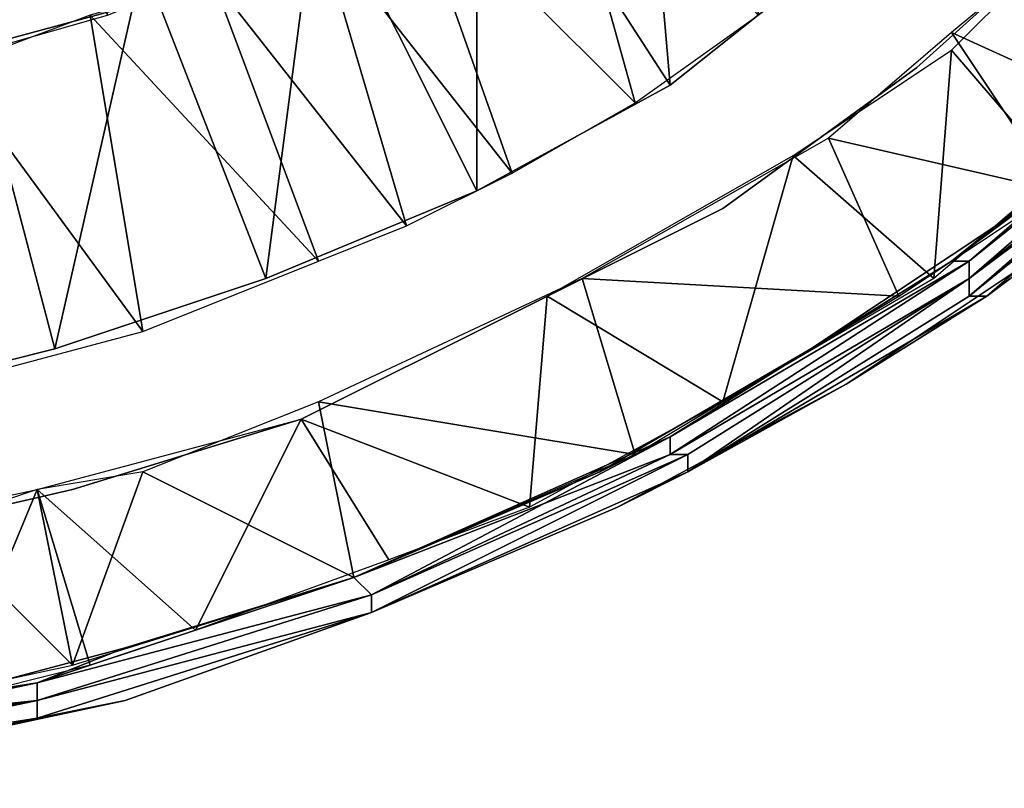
# Model space of a CAD drawing. Extents: x -0.343 to 0.343, y -0.315 to 0.315.
# Tile 23 of 256: x -0.1325 to -0.1269, y -0.3149 to -0.31053. Entities that reach past the tile are written whole.
import ezdxf

# ---------------------------------------------------------------- set-up
doc = ezdxf.new("R2010")
doc.units = 0
doc.layers.add('LAMP_RING', color=254, linetype='CONTINUOUS')
doc.layers.add('LAMP_SUPPORT', color=37, linetype='CONTINUOUS')

msp = doc.modelspace()

# ---------------------------------------------------------------- meshes
at = {"layer": 'LAMP_RING'}
mesh = msp.add_polyface(dxfattribs=at)
corners = [(-0.1274, -0.3108, 0.195), (-0.1285, -0.3116, 0.195), (-0.1274, -0.3108, 0.205), (-0.1264, -0.3099, 0.205), (-0.1264, -0.3099, 0.195), (-0.1253, -0.3103, 0.195), (-0.1259, -0.3109, 0.195), (-0.1263, -0.3098, 0.195), (-0.1268, -0.3103, 0.195), (-0.1266, -0.3114, 0.195), (-0.1272, -0.3107, 0.195), (-0.1268, -0.3116, 0.195), (-0.1257, -0.3107, 0.195), (-0.1257, -0.3107, 0.195), (-0.1256, -0.3107, 0.195), (-0.1271, -0.3119, 0.195), (-0.1256, -0.3107, 0.195), (-0.1271, -0.3119, 0.195), (-0.1256, -0.3107, 0.195), (-0.1271, -0.312, 0.195), (-0.1256, -0.3107, 0.195), (-0.1271, -0.312, 0.195), (-0.1256, -0.3108, 0.195), (-0.1271, -0.312, 0.195), (-0.1256, -0.3108, 0.1951), (-0.1271, -0.312, 0.1951), (-0.1256, -0.3108, 0.1951), (-0.1271, -0.312, 0.1951), (-0.1256, -0.3108, 0.1951), (-0.1271, -0.312, 0.1951), (-0.1255, -0.3108, 0.1953), (-0.1266, -0.3118, 0.1953), (-0.1255, -0.3108, 0.1952), (-0.126, -0.3096, 0.205), (-0.1266, -0.3101, 0.205), (-0.1256, -0.3106, 0.205), (-0.1261, -0.3111, 0.205), (-0.1272, -0.3106, 0.205), (-0.1266, -0.3115, 0.205), (-0.1255, -0.3108, 0.2048), (-0.127, -0.3121, 0.2048), (-0.1255, -0.3108, 0.2048), (-0.1255, -0.3108, 0.2048), (-0.127, -0.3121, 0.2048), (-0.1255, -0.3108, 0.2048), (-0.127, -0.3121, 0.2048), (-0.1255, -0.3108, 0.2049), (-0.127, -0.3121, 0.2049), (-0.1255, -0.3108, 0.2049), (-0.1271, -0.3121, 0.2049), (-0.1256, -0.3108, 0.2049), (-0.1271, -0.312, 0.2049), (-0.1256, -0.3108, 0.2049), (-0.1271, -0.312, 0.2049), (-0.1256, -0.3108, 0.2049), (-0.1271, -0.312, 0.2049), (-0.1256, -0.3108, 0.205), (-0.1271, -0.312, 0.205), (-0.1256, -0.3107, 0.205), (-0.1271, -0.312, 0.205), (-0.1256, -0.3107, 0.205), (-0.1271, -0.312, 0.205), (-0.1256, -0.3107, 0.205), (-0.1271, -0.3119, 0.205), (-0.1256, -0.3107, 0.205), (-0.1271, -0.3119, 0.205), (-0.1257, -0.3107, 0.205), (-0.1272, -0.3119, 0.205), (-0.1257, -0.3107, 0.205), (-0.1268, -0.3116, 0.205)]
mesh.append_faces([[corners[k] for k in face] for face in [(0, 1, 2, 2), (2, 3, 0, 0), (4, 0, 3, 3), (5, 6, 7, 7), (8, 7, 6, 6), (6, 9, 8, 8), (10, 8, 9, 9), (11, 12, 13, 13), (14, 15, 13, 13), (16, 17, 14, 14), (18, 19, 16, 16), (20, 21, 18, 18), (22, 23, 20, 20), (24, 25, 22, 22), (26, 27, 24, 24), (28, 29, 26, 26), (30, 31, 32, 32), (33, 34, 35, 35), (36, 35, 34, 34), (34, 37, 36, 36), (38, 36, 37, 37), (39, 40, 41, 41), (42, 43, 39, 39), (44, 45, 42, 42), (46, 47, 44, 44), (48, 49, 46, 46), (50, 51, 48, 48), (52, 53, 50, 50), (54, 55, 52, 52), (56, 57, 54, 54), (58, 59, 56, 56), (60, 61, 58, 58), (62, 63, 60, 60), (64, 65, 62, 62), (66, 67, 64, 64), (68, 69, 66, 66)]])
mesh = msp.add_polyface(dxfattribs=at)
corners = [(-0.1266, -0.3114, 0.195), (-0.1273, -0.312, 0.195), (-0.1272, -0.3107, 0.195), (-0.1281, -0.3113, 0.195), (-0.128, -0.3124, 0.195), (-0.1268, -0.3116, 0.195), (-0.1272, -0.3119, 0.195), (-0.1257, -0.3107, 0.195), (-0.1271, -0.3119, 0.195), (-0.1271, -0.312, 0.195), (-0.1288, -0.313, 0.195), (-0.1271, -0.312, 0.195), (-0.1271, -0.312, 0.195), (-0.1287, -0.313, 0.195), (-0.1271, -0.312, 0.1951), (-0.1287, -0.313, 0.1951), (-0.1271, -0.312, 0.1951), (-0.1287, -0.3131, 0.1951), (-0.1271, -0.312, 0.1951), (-0.1287, -0.3131, 0.1951), (-0.1271, -0.3121, 0.1951), (-0.1287, -0.3131, 0.1951), (-0.127, -0.3121, 0.1951), (-0.1287, -0.3131, 0.1951), (-0.127, -0.3121, 0.1952), (-0.1287, -0.3131, 0.1952), (-0.127, -0.3121, 0.1952), (-0.1287, -0.3131, 0.1952), (-0.127, -0.3121, 0.1952), (-0.1287, -0.3131, 0.1952), (-0.127, -0.3121, 0.1952), (-0.1287, -0.3131, 0.1952), (-0.1266, -0.3118, 0.1953), (-0.1278, -0.3126, 0.1953), (-0.1272, -0.3106, 0.205), (-0.1279, -0.3112, 0.205), (-0.1266, -0.3115, 0.205), (-0.1275, -0.3121, 0.205), (-0.1278, -0.3126, 0.1953), (-0.1266, -0.3118, 0.1953), (-0.1278, -0.3126, 0.2048), (-0.1266, -0.3118, 0.2048), (-0.1278, -0.3126, 0.2048), (-0.1266, -0.3118, 0.2048), (-0.127, -0.3121, 0.2048), (-0.127, -0.3121, 0.2048), (-0.1287, -0.3131, 0.2048), (-0.127, -0.3121, 0.2048), (-0.1287, -0.3131, 0.2048), (-0.127, -0.3121, 0.2048), (-0.1287, -0.3131, 0.2048), (-0.127, -0.3121, 0.2049), (-0.1287, -0.3131, 0.2049), (-0.1271, -0.3121, 0.2049), (-0.1287, -0.3131, 0.2049), (-0.1271, -0.312, 0.2049), (-0.1287, -0.3131, 0.2049), (-0.1271, -0.312, 0.2049), (-0.1287, -0.3131, 0.2049), (-0.1271, -0.312, 0.2049), (-0.1287, -0.313, 0.2049), (-0.1271, -0.312, 0.205), (-0.1287, -0.313, 0.205), (-0.1271, -0.312, 0.205), (-0.1288, -0.313, 0.205), (-0.1271, -0.312, 0.205), (-0.1288, -0.313, 0.205), (-0.1271, -0.3119, 0.205), (-0.1288, -0.313, 0.205), (-0.1271, -0.3119, 0.205), (-0.1288, -0.3129, 0.205), (-0.1256, -0.3107, 0.205), (-0.1272, -0.3119, 0.205), (-0.1268, -0.3116, 0.205), (-0.128, -0.3124, 0.205)]
mesh.append_faces([[corners[k] for k in face] for face in [(0, 1, 2, 2), (3, 2, 1, 1), (4, 5, 6, 6), (6, 7, 8, 8), (9, 10, 11, 11), (12, 13, 9, 9), (14, 15, 12, 12), (16, 17, 14, 14), (18, 19, 16, 16), (20, 21, 18, 18), (22, 23, 20, 20), (24, 25, 22, 22), (26, 27, 24, 24), (28, 29, 26, 26), (30, 31, 28, 28), (32, 33, 30, 30), (34, 35, 36, 36), (37, 36, 35, 35), (38, 39, 40, 40), (41, 40, 39, 39), (42, 43, 44, 44), (45, 46, 44, 44), (47, 48, 45, 45), (49, 50, 47, 47), (51, 52, 49, 49), (53, 54, 51, 51), (55, 56, 53, 53), (57, 58, 55, 55), (59, 60, 57, 57), (61, 62, 59, 59), (63, 64, 61, 61), (65, 66, 63, 63), (67, 68, 65, 65), (69, 70, 67, 67), (69, 71, 72, 72), (73, 74, 72, 72)]])
mesh = msp.add_polyface(dxfattribs=at)
corners = [(-0.1272, -0.3119, 0.195), (-0.1268, -0.3116, 0.195), (-0.1257, -0.3107, 0.195), (-0.1271, -0.3119, 0.195), (-0.1256, -0.3107, 0.195), (-0.1271, -0.3119, 0.195), (-0.1256, -0.3107, 0.195), (-0.1271, -0.312, 0.195), (-0.1256, -0.3107, 0.195), (-0.1271, -0.312, 0.195), (-0.1256, -0.3107, 0.195), (-0.1271, -0.312, 0.195), (-0.1256, -0.3108, 0.195), (-0.1271, -0.312, 0.1951), (-0.1256, -0.3108, 0.1951), (-0.1271, -0.312, 0.1951), (-0.1256, -0.3108, 0.1951), (-0.1271, -0.312, 0.1951), (-0.1256, -0.3108, 0.1951), (-0.1271, -0.3121, 0.1951), (-0.1255, -0.3108, 0.1951), (-0.127, -0.3121, 0.1951), (-0.1255, -0.3108, 0.1951), (-0.127, -0.3121, 0.1952), (-0.1255, -0.3108, 0.1952), (-0.127, -0.3121, 0.1952), (-0.1255, -0.3108, 0.1952), (-0.127, -0.3121, 0.1952), (-0.1255, -0.3108, 0.1952), (-0.127, -0.3121, 0.1952), (-0.1255, -0.3108, 0.1952), (-0.1266, -0.3118, 0.1953), (-0.1266, -0.3118, 0.1953), (-0.1255, -0.3108, 0.1953), (-0.1266, -0.3118, 0.2048), (-0.127, -0.3121, 0.2048), (-0.1266, -0.3118, 0.2048), (-0.1255, -0.3108, 0.2048), (-0.127, -0.3121, 0.2048), (-0.1255, -0.3108, 0.2048), (-0.127, -0.3121, 0.2048), (-0.1255, -0.3108, 0.2048), (-0.127, -0.3121, 0.2048), (-0.1255, -0.3108, 0.2048), (-0.127, -0.3121, 0.2049), (-0.1255, -0.3108, 0.2049), (-0.1271, -0.3121, 0.2049), (-0.1255, -0.3108, 0.2049), (-0.1271, -0.312, 0.2049), (-0.1256, -0.3108, 0.2049), (-0.1271, -0.312, 0.2049), (-0.1256, -0.3108, 0.2049), (-0.1271, -0.312, 0.2049), (-0.1256, -0.3108, 0.2049), (-0.1271, -0.312, 0.205), (-0.1256, -0.3108, 0.205), (-0.1271, -0.312, 0.205), (-0.1256, -0.3107, 0.205), (-0.1271, -0.312, 0.205), (-0.1256, -0.3107, 0.205), (-0.1271, -0.3119, 0.205), (-0.1256, -0.3107, 0.205), (-0.1271, -0.3119, 0.205), (-0.1272, -0.3119, 0.205), (-0.1257, -0.3107, 0.205), (-0.1268, -0.3116, 0.205)]
mesh.append_faces([[corners[k] for k in face] for face in [(0, 1, 2, 2), (3, 4, 5, 5), (5, 6, 7, 7), (7, 8, 9, 9), (9, 10, 11, 11), (11, 12, 13, 13), (13, 14, 15, 15), (15, 16, 17, 17), (17, 18, 19, 19), (20, 19, 18, 18), (19, 20, 21, 21), (22, 21, 20, 20), (21, 22, 23, 23), (24, 23, 22, 22), (23, 24, 25, 25), (26, 25, 24, 24), (25, 26, 27, 27), (28, 27, 26, 26), (27, 28, 29, 29), (30, 29, 28, 28), (29, 30, 31, 31), (32, 33, 34, 34), (35, 36, 37, 37), (35, 37, 38, 38), (38, 39, 40, 40), (40, 41, 42, 42), (42, 43, 44, 44), (44, 45, 46, 46), (46, 47, 48, 48), (48, 49, 50, 50), (50, 51, 52, 52), (52, 53, 54, 54), (54, 55, 56, 56), (56, 57, 58, 58), (58, 59, 60, 60), (60, 61, 62, 62), (63, 64, 65, 65)]])
mesh = msp.add_polyface(dxfattribs=at)
corners = [(-0.1285, -0.3116, 0.195), (-0.1297, -0.3122, 0.195), (-0.1285, -0.3116, 0.205), (-0.1274, -0.3108, 0.205), (-0.1273, -0.312, 0.195), (-0.1285, -0.3127, 0.195), (-0.1281, -0.3113, 0.195), (-0.1295, -0.3121, 0.195), (-0.1292, -0.3131, 0.195), (-0.128, -0.3124, 0.195), (-0.1288, -0.3129, 0.195), (-0.1272, -0.3119, 0.195), (-0.1288, -0.3129, 0.195), (-0.1271, -0.3119, 0.195), (-0.1288, -0.313, 0.195), (-0.1271, -0.3119, 0.195), (-0.1288, -0.313, 0.195), (-0.1271, -0.312, 0.195), (-0.1288, -0.313, 0.195), (-0.1271, -0.312, 0.195), (-0.1287, -0.313, 0.195), (-0.1271, -0.312, 0.195), (-0.1287, -0.313, 0.1951), (-0.1271, -0.312, 0.1951), (-0.1287, -0.3131, 0.1951), (-0.1271, -0.312, 0.1951), (-0.1287, -0.3131, 0.1951), (-0.1271, -0.312, 0.1951), (-0.1287, -0.3131, 0.1951), (-0.127, -0.3121, 0.1952), (-0.1278, -0.3126, 0.1953), (-0.1287, -0.3131, 0.1952), (-0.1279, -0.3112, 0.205), (-0.1293, -0.312, 0.205), (-0.1275, -0.3121, 0.205), (-0.129, -0.313, 0.205), (-0.1278, -0.3126, 0.2048), (-0.1291, -0.3133, 0.2048), (-0.1278, -0.3126, 0.1953), (-0.127, -0.3121, 0.2048), (-0.1287, -0.3131, 0.2048), (-0.1278, -0.3126, 0.2048), (-0.1287, -0.3131, 0.2049), (-0.127, -0.3121, 0.2049), (-0.1287, -0.3131, 0.2049), (-0.1271, -0.3121, 0.2049), (-0.1287, -0.3131, 0.2049), (-0.1271, -0.312, 0.2049), (-0.1287, -0.3131, 0.2049), (-0.1271, -0.312, 0.2049), (-0.1287, -0.313, 0.2049), (-0.1271, -0.312, 0.2049), (-0.1287, -0.313, 0.205), (-0.1271, -0.312, 0.205), (-0.1288, -0.313, 0.205), (-0.1271, -0.312, 0.205), (-0.1288, -0.313, 0.205), (-0.1271, -0.312, 0.205), (-0.1288, -0.313, 0.205), (-0.1271, -0.3119, 0.205), (-0.1288, -0.3129, 0.205), (-0.1271, -0.3119, 0.205), (-0.1288, -0.3129, 0.205), (-0.1272, -0.3119, 0.205), (-0.128, -0.3124, 0.205), (-0.1292, -0.3131, 0.205)]
mesh.append_faces([[corners[k] for k in face] for face in [(0, 1, 2, 2), (2, 3, 0, 0), (4, 5, 6, 6), (7, 6, 5, 5), (8, 9, 10, 10), (11, 10, 9, 9), (10, 11, 12, 12), (13, 12, 11, 11), (12, 13, 14, 14), (15, 14, 13, 13), (14, 15, 16, 16), (17, 16, 15, 15), (16, 17, 18, 18), (18, 19, 20, 20), (20, 21, 22, 22), (22, 23, 24, 24), (24, 25, 26, 26), (26, 27, 28, 28), (29, 30, 31, 31), (32, 33, 34, 34), (35, 34, 33, 33), (36, 37, 38, 38), (39, 40, 41, 41), (42, 43, 44, 44), (44, 45, 46, 46), (46, 47, 48, 48), (48, 49, 50, 50), (50, 51, 52, 52), (52, 53, 54, 54), (54, 55, 56, 56), (56, 57, 58, 58), (58, 59, 60, 60), (60, 61, 62, 62), (63, 62, 61, 61), (64, 65, 62, 62), (63, 64, 62, 62)]])
mesh = msp.add_polyface(dxfattribs=at)
corners = [(-0.1297, -0.3122, 0.195), (-0.1309, -0.3128, 0.195), (-0.1297, -0.3122, 0.205), (-0.1309, -0.3128, 0.205), (-0.1285, -0.3116, 0.205), (-0.1285, -0.3127, 0.195), (-0.1296, -0.3133, 0.195), (-0.1295, -0.3121, 0.195), (-0.1309, -0.3128, 0.195), (-0.1304, -0.3136, 0.195), (-0.1315, -0.314, 0.195), (-0.1306, -0.3137, 0.195), (-0.1292, -0.3131, 0.195), (-0.1306, -0.3137, 0.195), (-0.1288, -0.3129, 0.195), (-0.1306, -0.3137, 0.195), (-0.1288, -0.3129, 0.195), (-0.1305, -0.3138, 0.195), (-0.1288, -0.313, 0.195), (-0.1305, -0.3138, 0.195), (-0.1288, -0.313, 0.195), (-0.1305, -0.3138, 0.195), (-0.1288, -0.313, 0.195), (-0.1305, -0.3138, 0.195), (-0.1287, -0.313, 0.195), (-0.1305, -0.3139, 0.1951), (-0.1287, -0.313, 0.1951), (-0.1305, -0.3139, 0.1951), (-0.1287, -0.3131, 0.1952), (-0.1291, -0.3133, 0.1953), (-0.1305, -0.3139, 0.1952), (-0.1293, -0.312, 0.205), (-0.1308, -0.3127, 0.205), (-0.129, -0.313, 0.205), (-0.1318, -0.3131, 0.205), (-0.1306, -0.3137, 0.205), (-0.1291, -0.3133, 0.2048), (-0.1305, -0.3139, 0.2048), (-0.1291, -0.3133, 0.1953), (-0.1287, -0.3131, 0.2048), (-0.1305, -0.3139, 0.2048), (-0.1291, -0.3133, 0.2048), (-0.1305, -0.3139, 0.2049), (-0.1287, -0.3131, 0.2049), (-0.1305, -0.3139, 0.2049), (-0.1287, -0.3131, 0.2049), (-0.1305, -0.3139, 0.2049), (-0.1287, -0.3131, 0.2049), (-0.1305, -0.3139, 0.2049), (-0.1287, -0.313, 0.2049), (-0.1305, -0.3138, 0.205), (-0.1287, -0.313, 0.205), (-0.1305, -0.3138, 0.205), (-0.1288, -0.313, 0.205), (-0.1305, -0.3138, 0.205), (-0.1288, -0.313, 0.205), (-0.1305, -0.3138, 0.205), (-0.1288, -0.313, 0.205), (-0.1306, -0.3137, 0.205), (-0.1288, -0.3129, 0.205), (-0.1306, -0.3137, 0.205), (-0.1288, -0.3129, 0.205), (-0.1292, -0.3131, 0.205), (-0.1306, -0.3137, 0.205)]
mesh.append_faces([[corners[k] for k in face] for face in [(0, 1, 2, 2), (3, 2, 1, 1), (2, 4, 0, 0), (5, 6, 7, 7), (8, 7, 6, 6), (6, 9, 8, 8), (9, 10, 8, 8), (11, 12, 13, 13), (14, 13, 12, 12), (13, 14, 15, 15), (16, 15, 14, 14), (15, 16, 17, 17), (18, 17, 16, 16), (17, 18, 19, 19), (19, 20, 21, 21), (21, 22, 23, 23), (23, 24, 25, 25), (25, 26, 27, 27), (28, 29, 30, 30), (31, 32, 33, 33), (32, 34, 35, 35), (35, 33, 32, 32), (36, 37, 38, 38), (39, 40, 41, 41), (42, 43, 44, 44), (44, 45, 46, 46), (46, 47, 48, 48), (48, 49, 50, 50), (50, 51, 52, 52), (52, 53, 54, 54), (54, 55, 56, 56), (56, 57, 58, 58), (59, 58, 57, 57), (58, 59, 60, 60), (61, 60, 59, 59), (62, 63, 60, 60), (61, 62, 60, 60)]])
mesh = msp.add_polyface(dxfattribs=at)
corners = [(-0.1288, -0.313, 0.195), (-0.1305, -0.3138, 0.195), (-0.1288, -0.313, 0.195), (-0.1288, -0.313, 0.195), (-0.1305, -0.3138, 0.195), (-0.1287, -0.313, 0.195), (-0.1305, -0.3138, 0.195), (-0.1287, -0.313, 0.1951), (-0.1305, -0.3139, 0.1951), (-0.1287, -0.3131, 0.1951), (-0.1305, -0.3139, 0.1951), (-0.1287, -0.3131, 0.1951), (-0.1305, -0.3139, 0.1951), (-0.1287, -0.3131, 0.1951), (-0.1305, -0.3139, 0.1951), (-0.1287, -0.3131, 0.1951), (-0.1305, -0.3139, 0.1951), (-0.1271, -0.3121, 0.1951), (-0.1287, -0.3131, 0.1952), (-0.1305, -0.3139, 0.1952), (-0.127, -0.3121, 0.1951), (-0.1287, -0.3131, 0.1952), (-0.1305, -0.3139, 0.1952), (-0.127, -0.3121, 0.1952), (-0.1287, -0.3131, 0.1952), (-0.1305, -0.3139, 0.1952), (-0.127, -0.3121, 0.1952), (-0.1287, -0.3131, 0.1952), (-0.1305, -0.3139, 0.1952), (-0.127, -0.3121, 0.1952), (-0.1278, -0.3126, 0.1953), (-0.1291, -0.3133, 0.1953), (-0.1291, -0.3133, 0.1953), (-0.1278, -0.3126, 0.1953), (-0.1291, -0.3133, 0.2048), (-0.1291, -0.3133, 0.2048), (-0.1278, -0.3126, 0.2048), (-0.1287, -0.3131, 0.2048), (-0.1287, -0.3131, 0.2048), (-0.1305, -0.3139, 0.2048), (-0.127, -0.3121, 0.2048), (-0.1287, -0.3131, 0.2048), (-0.1305, -0.3139, 0.2048), (-0.127, -0.3121, 0.2048), (-0.1287, -0.3131, 0.2048), (-0.1305, -0.3139, 0.2048), (-0.127, -0.3121, 0.2048), (-0.1287, -0.3131, 0.2049), (-0.1305, -0.3139, 0.2049), (-0.127, -0.3121, 0.2048), (-0.1287, -0.3131, 0.2049), (-0.1305, -0.3139, 0.2049), (-0.1287, -0.3131, 0.2049), (-0.1305, -0.3139, 0.2049), (-0.1287, -0.3131, 0.2049), (-0.1305, -0.3139, 0.2049), (-0.1287, -0.313, 0.2049), (-0.1305, -0.3139, 0.2049), (-0.1287, -0.313, 0.205), (-0.1305, -0.3138, 0.205), (-0.1288, -0.313, 0.205), (-0.1305, -0.3138, 0.205), (-0.1288, -0.313, 0.205), (-0.1305, -0.3138, 0.205), (-0.1288, -0.313, 0.205), (-0.1305, -0.3138, 0.205)]
mesh.append_faces([[corners[k] for k in face] for face in [(0, 1, 2, 2), (3, 4, 0, 0), (5, 6, 3, 3), (7, 8, 5, 5), (9, 10, 7, 7), (11, 12, 9, 9), (13, 14, 11, 11), (15, 16, 13, 13), (13, 17, 15, 15), (18, 19, 15, 15), (15, 20, 18, 18), (21, 22, 18, 18), (18, 23, 21, 21), (24, 25, 21, 21), (21, 26, 24, 24), (27, 28, 24, 24), (24, 29, 27, 27), (30, 31, 27, 27), (32, 33, 34, 34), (35, 36, 37, 37), (38, 39, 37, 37), (37, 40, 38, 38), (41, 42, 38, 38), (38, 43, 41, 41), (44, 45, 41, 41), (41, 46, 44, 44), (47, 48, 44, 44), (44, 49, 47, 47), (50, 51, 47, 47), (52, 53, 50, 50), (54, 55, 52, 52), (56, 57, 54, 54), (58, 59, 56, 56), (60, 61, 58, 58), (62, 63, 60, 60), (64, 65, 62, 62)]])
mesh = msp.add_polyface(dxfattribs=at)
corners = [(-0.1322, -0.3132, 0.205), (-0.1309, -0.3128, 0.205), (-0.1322, -0.3132, 0.195), (-0.1309, -0.3128, 0.195), (-0.1324, -0.3132, 0.195), (-0.1309, -0.3128, 0.195), (-0.1315, -0.314, 0.195), (-0.1324, -0.3143, 0.195), (-0.1319, -0.3141, 0.195), (-0.1306, -0.3137, 0.195), (-0.1306, -0.3137, 0.195), (-0.1324, -0.3143, 0.195), (-0.1305, -0.3138, 0.195), (-0.1324, -0.3143, 0.195), (-0.1305, -0.3138, 0.195), (-0.1324, -0.3144, 0.195), (-0.1305, -0.3138, 0.195), (-0.1324, -0.3144, 0.195), (-0.1305, -0.3138, 0.195), (-0.1324, -0.3144, 0.195), (-0.1305, -0.3139, 0.1951), (-0.1324, -0.3144, 0.1951), (-0.1305, -0.3139, 0.1951), (-0.1324, -0.3144, 0.1951), (-0.1305, -0.3139, 0.1951), (-0.1324, -0.3145, 0.1951), (-0.1305, -0.3139, 0.1951), (-0.1324, -0.3145, 0.1951), (-0.1305, -0.3139, 0.1951), (-0.1324, -0.3145, 0.1951), (-0.1324, -0.3145, 0.1952), (-0.1305, -0.3139, 0.1952), (-0.1324, -0.3145, 0.1952), (-0.1305, -0.3139, 0.1952), (-0.1324, -0.3145, 0.1952), (-0.1305, -0.3139, 0.1952), (-0.1319, -0.3144, 0.1953), (-0.1322, -0.3142, 0.205), (-0.1306, -0.3137, 0.205), (-0.1318, -0.3131, 0.205), (-0.1319, -0.3144, 0.1953), (-0.1305, -0.3139, 0.1953), (-0.1319, -0.3144, 0.2048), (-0.1324, -0.3145, 0.2048), (-0.1319, -0.3144, 0.2048), (-0.1305, -0.3139, 0.2048), (-0.1324, -0.3145, 0.2048), (-0.1305, -0.3139, 0.2048), (-0.1324, -0.3145, 0.2048), (-0.1305, -0.3139, 0.2048), (-0.1324, -0.3145, 0.2048), (-0.1305, -0.3139, 0.2048), (-0.1324, -0.3145, 0.2049), (-0.1305, -0.3139, 0.2049), (-0.1324, -0.3145, 0.2049), (-0.1305, -0.3139, 0.2049), (-0.1324, -0.3145, 0.2049), (-0.1305, -0.3139, 0.2049), (-0.1324, -0.3144, 0.2049), (-0.1305, -0.3139, 0.2049), (-0.1324, -0.3144, 0.2049), (-0.1305, -0.3139, 0.2049), (-0.1324, -0.3144, 0.205), (-0.1305, -0.3138, 0.205), (-0.1324, -0.3144, 0.205), (-0.1305, -0.3138, 0.205), (-0.1324, -0.3144, 0.205), (-0.1305, -0.3138, 0.205), (-0.1324, -0.3143, 0.205), (-0.1305, -0.3138, 0.205), (-0.1324, -0.3143, 0.205), (-0.1306, -0.3137, 0.205), (-0.1306, -0.3137, 0.205), (-0.1324, -0.3143, 0.205), (-0.1319, -0.3141, 0.205)]
mesh.append_faces([[corners[k] for k in face] for face in [(0, 1, 2, 2), (3, 2, 1, 1), (4, 5, 6, 6), (7, 8, 9, 9), (10, 11, 9, 9), (12, 13, 10, 10), (14, 15, 12, 12), (16, 17, 14, 14), (18, 19, 16, 16), (20, 21, 18, 18), (22, 23, 20, 20), (24, 25, 22, 22), (26, 27, 24, 24), (28, 29, 26, 26), (30, 31, 32, 32), (32, 33, 34, 34), (34, 35, 36, 36), (37, 38, 39, 39), (40, 41, 42, 42), (43, 44, 45, 45), (43, 45, 46, 46), (46, 47, 48, 48), (48, 49, 50, 50), (50, 51, 52, 52), (52, 53, 54, 54), (54, 55, 56, 56), (56, 57, 58, 58), (58, 59, 60, 60), (60, 61, 62, 62), (62, 63, 64, 64), (64, 65, 66, 66), (66, 67, 68, 68), (68, 69, 70, 70), (71, 70, 69, 69), (72, 73, 71, 71), (73, 72, 74, 74)]])
mesh = msp.add_polyface(dxfattribs=at)
corners = [(-0.1322, -0.3132, 0.195), (-0.1335, -0.3135, 0.195), (-0.1322, -0.3132, 0.205), (-0.1315, -0.314, 0.195), (-0.1321, -0.3142, 0.195), (-0.1324, -0.3132, 0.195), (-0.1329, -0.3144, 0.195), (-0.1334, -0.3145, 0.195), (-0.1319, -0.3141, 0.195), (-0.1324, -0.3143, 0.195), (-0.1306, -0.3137, 0.195), (-0.1324, -0.3143, 0.195), (-0.1306, -0.3137, 0.195), (-0.1324, -0.3143, 0.195), (-0.1305, -0.3138, 0.195), (-0.1324, -0.3144, 0.195), (-0.1305, -0.3138, 0.195), (-0.1324, -0.3144, 0.195), (-0.1305, -0.3138, 0.195), (-0.1324, -0.3144, 0.195), (-0.1305, -0.3138, 0.195), (-0.1324, -0.3144, 0.1951), (-0.1305, -0.3139, 0.1951), (-0.1324, -0.3144, 0.1951), (-0.1305, -0.3139, 0.1951), (-0.1324, -0.3145, 0.1951), (-0.1305, -0.3139, 0.1951), (-0.1324, -0.3145, 0.1951), (-0.1305, -0.3139, 0.1951), (-0.1324, -0.3145, 0.1951), (-0.1305, -0.3139, 0.1951), (-0.1324, -0.3145, 0.1952), (-0.1305, -0.3139, 0.1952), (-0.1324, -0.3145, 0.1952), (-0.1319, -0.3144, 0.1953), (-0.1333, -0.3147, 0.1953), (-0.1324, -0.3145, 0.1952), (-0.1324, -0.3132, 0.205), (-0.133, -0.3134, 0.205), (-0.1322, -0.3142, 0.205), (-0.1318, -0.3131, 0.205), (-0.1319, -0.3144, 0.2048), (-0.1333, -0.3147, 0.2048), (-0.1319, -0.3144, 0.1953), (-0.1333, -0.3147, 0.2048), (-0.1319, -0.3144, 0.2048), (-0.1324, -0.3145, 0.2048), (-0.1324, -0.3145, 0.2048), (-0.1343, -0.3148, 0.2048), (-0.1324, -0.3145, 0.2048), (-0.1324, -0.3145, 0.2048), (-0.1343, -0.3148, 0.2048), (-0.1324, -0.3145, 0.2049), (-0.1343, -0.3148, 0.2049), (-0.1324, -0.3145, 0.2049), (-0.1343, -0.3148, 0.2049), (-0.1324, -0.3145, 0.2049), (-0.1343, -0.3148, 0.2049), (-0.1324, -0.3144, 0.2049), (-0.1343, -0.3148, 0.2049), (-0.1324, -0.3144, 0.2049), (-0.1343, -0.3147, 0.2049), (-0.1324, -0.3144, 0.205), (-0.1343, -0.3147, 0.205), (-0.1324, -0.3144, 0.205), (-0.1343, -0.3147, 0.205), (-0.1324, -0.3144, 0.205), (-0.1343, -0.3147, 0.205), (-0.1324, -0.3143, 0.205), (-0.1343, -0.3146, 0.205), (-0.1324, -0.3143, 0.205), (-0.1343, -0.3146, 0.205), (-0.1324, -0.3143, 0.205), (-0.1343, -0.3146, 0.205), (-0.1306, -0.3137, 0.205), (-0.1319, -0.3141, 0.205), (-0.1334, -0.3145, 0.205)]
mesh.append_faces([[corners[k] for k in face] for face in [(0, 1, 2, 2), (3, 4, 5, 5), (4, 6, 5, 5), (7, 8, 9, 9), (9, 10, 11, 11), (11, 12, 13, 13), (13, 14, 15, 15), (15, 16, 17, 17), (17, 18, 19, 19), (19, 20, 21, 21), (21, 22, 23, 23), (23, 24, 25, 25), (25, 26, 27, 27), (27, 28, 29, 29), (29, 30, 31, 31), (31, 32, 33, 33), (34, 35, 36, 36), (37, 38, 39, 39), (40, 37, 39, 39), (41, 42, 43, 43), (44, 45, 46, 46), (47, 48, 49, 49), (50, 51, 47, 47), (52, 53, 50, 50), (54, 55, 52, 52), (56, 57, 54, 54), (58, 59, 56, 56), (60, 61, 58, 58), (62, 63, 60, 60), (64, 65, 62, 62), (66, 67, 64, 64), (68, 69, 66, 66), (70, 71, 68, 68), (72, 73, 70, 70), (70, 74, 72, 72), (75, 76, 72, 72)]])
mesh = msp.add_polyface(dxfattribs=at)
corners = [(-0.1319, -0.3141, 0.195), (-0.1306, -0.3137, 0.195), (-0.1306, -0.3137, 0.195), (-0.1305, -0.3139, 0.1951), (-0.1287, -0.3131, 0.1951), (-0.1305, -0.3139, 0.1951), (-0.1287, -0.3131, 0.1951), (-0.1305, -0.3139, 0.1951), (-0.1287, -0.3131, 0.1951), (-0.1305, -0.3139, 0.1951), (-0.1305, -0.3139, 0.1952), (-0.1324, -0.3145, 0.1952), (-0.1287, -0.3131, 0.1951), (-0.1305, -0.3139, 0.1952), (-0.1324, -0.3145, 0.1952), (-0.1287, -0.3131, 0.1952), (-0.1305, -0.3139, 0.1952), (-0.1324, -0.3145, 0.1952), (-0.1287, -0.3131, 0.1952), (-0.1305, -0.3139, 0.1952), (-0.1324, -0.3145, 0.1952), (-0.1287, -0.3131, 0.1952), (-0.1305, -0.3139, 0.1953), (-0.1319, -0.3144, 0.1953), (-0.1291, -0.3133, 0.1953), (-0.1305, -0.3139, 0.2048), (-0.1319, -0.3144, 0.2048), (-0.1305, -0.3139, 0.1953), (-0.1291, -0.3133, 0.1953), (-0.1319, -0.3144, 0.2048), (-0.1305, -0.3139, 0.2048), (-0.1305, -0.3139, 0.2048), (-0.1291, -0.3133, 0.2048), (-0.1305, -0.3139, 0.2048), (-0.1324, -0.3145, 0.2048), (-0.1287, -0.3131, 0.2048), (-0.1305, -0.3139, 0.2048), (-0.1324, -0.3145, 0.2048), (-0.1287, -0.3131, 0.2048), (-0.1305, -0.3139, 0.2048), (-0.1324, -0.3145, 0.2048), (-0.1287, -0.3131, 0.2048), (-0.1305, -0.3139, 0.2049), (-0.1324, -0.3145, 0.2049), (-0.1287, -0.3131, 0.2048), (-0.1305, -0.3139, 0.2049), (-0.1324, -0.3145, 0.2049), (-0.1287, -0.3131, 0.2049), (-0.1305, -0.3139, 0.2049), (-0.1324, -0.3145, 0.2049), (-0.1305, -0.3139, 0.2049), (-0.1324, -0.3144, 0.2049), (-0.1305, -0.3139, 0.2049), (-0.1324, -0.3144, 0.2049), (-0.1305, -0.3138, 0.205), (-0.1324, -0.3144, 0.205), (-0.1305, -0.3138, 0.205), (-0.1324, -0.3144, 0.205), (-0.1305, -0.3138, 0.205), (-0.1324, -0.3144, 0.205), (-0.1305, -0.3138, 0.205), (-0.1324, -0.3143, 0.205), (-0.1306, -0.3137, 0.205), (-0.1319, -0.3141, 0.205), (-0.1306, -0.3137, 0.205)]
mesh.append_faces([[corners[k] for k in face] for face in [(0, 1, 2, 2), (3, 4, 5, 5), (5, 6, 7, 7), (7, 8, 9, 9), (10, 11, 9, 9), (9, 12, 10, 10), (13, 14, 10, 10), (10, 15, 13, 13), (16, 17, 13, 13), (13, 18, 16, 16), (19, 20, 16, 16), (16, 21, 19, 19), (22, 23, 19, 19), (24, 22, 19, 19), (25, 26, 27, 27), (27, 28, 25, 25), (29, 30, 31, 31), (30, 32, 31, 31), (33, 34, 31, 31), (31, 35, 33, 33), (36, 37, 33, 33), (33, 38, 36, 36), (39, 40, 36, 36), (36, 41, 39, 39), (42, 43, 39, 39), (39, 44, 42, 42), (45, 46, 42, 42), (42, 47, 45, 45), (48, 49, 45, 45), (50, 51, 48, 48), (52, 53, 50, 50), (54, 55, 52, 52), (56, 57, 54, 54), (58, 59, 56, 56), (60, 61, 58, 58), (62, 63, 64, 64)]])
mesh = msp.add_polyface(dxfattribs=at)
corners = [(-0.1335, -0.3135, 0.205), (-0.1322, -0.3132, 0.205), (-0.1335, -0.3135, 0.195), (-0.1338, -0.3135, 0.195), (-0.1324, -0.3132, 0.195), (-0.1329, -0.3144, 0.195), (-0.1337, -0.3145, 0.195), (-0.1324, -0.3143, 0.195), (-0.1343, -0.3146, 0.195), (-0.1334, -0.3145, 0.195), (-0.1324, -0.3143, 0.195), (-0.1343, -0.3146, 0.195), (-0.1324, -0.3143, 0.195), (-0.1343, -0.3146, 0.195), (-0.1324, -0.3144, 0.195), (-0.1343, -0.3147, 0.195), (-0.1324, -0.3144, 0.195), (-0.1343, -0.3147, 0.195), (-0.1324, -0.3144, 0.195), (-0.1343, -0.3147, 0.195), (-0.1324, -0.3144, 0.1951), (-0.1343, -0.3147, 0.1951), (-0.1324, -0.3144, 0.1951), (-0.1343, -0.3148, 0.1951), (-0.1324, -0.3145, 0.1951), (-0.1343, -0.3148, 0.1951), (-0.1324, -0.3145, 0.1951), (-0.1343, -0.3148, 0.1951), (-0.1324, -0.3145, 0.1951), (-0.1343, -0.3148, 0.1951), (-0.1324, -0.3145, 0.1952), (-0.1343, -0.3148, 0.1952), (-0.1324, -0.3145, 0.1952), (-0.1343, -0.3148, 0.1952), (-0.1324, -0.3145, 0.1952), (-0.1343, -0.3148, 0.1952), (-0.1324, -0.3145, 0.1952), (-0.1343, -0.3148, 0.1952), (-0.1333, -0.3147, 0.1953), (-0.133, -0.3134, 0.205), (-0.1338, -0.3135, 0.205), (-0.1336, -0.3145, 0.205), (-0.1322, -0.3142, 0.205), (-0.1333, -0.3147, 0.2048), (-0.1348, -0.3149, 0.2048), (-0.1333, -0.3147, 0.1953), (-0.1319, -0.3144, 0.1953), (-0.1324, -0.3145, 0.2048), (-0.1343, -0.3148, 0.2048), (-0.1333, -0.3147, 0.2048), (-0.1324, -0.3145, 0.2048), (-0.1343, -0.3148, 0.2048), (-0.1343, -0.3148, 0.2048), (-0.1324, -0.3145, 0.2048), (-0.1343, -0.3148, 0.2049), (-0.1324, -0.3145, 0.2049), (-0.1343, -0.3148, 0.2049), (-0.1324, -0.3145, 0.2049), (-0.1343, -0.3148, 0.2049), (-0.1324, -0.3145, 0.2049), (-0.1343, -0.3148, 0.2049), (-0.1324, -0.3144, 0.2049), (-0.1343, -0.3147, 0.2049), (-0.1324, -0.3144, 0.2049), (-0.1343, -0.3147, 0.205), (-0.1324, -0.3144, 0.205), (-0.1343, -0.3147, 0.205), (-0.1324, -0.3144, 0.205), (-0.1343, -0.3147, 0.205), (-0.1324, -0.3144, 0.205), (-0.1343, -0.3146, 0.205), (-0.1324, -0.3143, 0.205), (-0.1343, -0.3146, 0.205), (-0.1324, -0.3143, 0.205), (-0.1343, -0.3146, 0.205), (-0.1324, -0.3143, 0.205), (-0.1334, -0.3145, 0.205)]
mesh.append_faces([[corners[k] for k in face] for face in [(0, 1, 2, 2), (3, 4, 5, 5), (5, 6, 3, 3), (7, 8, 9, 9), (10, 11, 7, 7), (12, 13, 10, 10), (14, 15, 12, 12), (16, 17, 14, 14), (18, 19, 16, 16), (20, 21, 18, 18), (22, 23, 20, 20), (24, 25, 22, 22), (26, 27, 24, 24), (28, 29, 26, 26), (30, 31, 28, 28), (32, 33, 30, 30), (34, 35, 32, 32), (36, 37, 34, 34), (36, 38, 37, 37), (39, 40, 41, 41), (41, 42, 39, 39), (43, 44, 45, 45), (45, 46, 43, 43), (47, 48, 49, 49), (50, 51, 47, 47), (52, 53, 54, 54), (54, 55, 56, 56), (56, 57, 58, 58), (58, 59, 60, 60), (60, 61, 62, 62), (62, 63, 64, 64), (64, 65, 66, 66), (66, 67, 68, 68), (68, 69, 70, 70), (70, 71, 72, 72), (72, 73, 74, 74), (75, 76, 74, 74)]])
mesh = msp.add_polyface(dxfattribs=at)
corners = [(-0.1349, -0.3136, 0.205), (-0.1335, -0.3135, 0.205), (-0.1349, -0.3136, 0.195), (-0.1335, -0.3135, 0.195), (-0.1337, -0.3145, 0.195), (-0.1347, -0.3146, 0.195), (-0.1338, -0.3135, 0.195), (-0.135, -0.3136, 0.195), (-0.1348, -0.3146, 0.195), (-0.1334, -0.3145, 0.195), (-0.1343, -0.3146, 0.195), (-0.1343, -0.3146, 0.195), (-0.1362, -0.3147, 0.195), (-0.1324, -0.3143, 0.195), (-0.1343, -0.3146, 0.195), (-0.1362, -0.3147, 0.195), (-0.1324, -0.3143, 0.195), (-0.1324, -0.3143, 0.195), (-0.1343, -0.3147, 0.195), (-0.1324, -0.3144, 0.195), (-0.1343, -0.3147, 0.195), (-0.1324, -0.3144, 0.195), (-0.1343, -0.3147, 0.195), (-0.1324, -0.3144, 0.195), (-0.1343, -0.3147, 0.1951), (-0.1324, -0.3144, 0.1951), (-0.1343, -0.3148, 0.1951), (-0.1324, -0.3144, 0.1951), (-0.1343, -0.3148, 0.1951), (-0.1324, -0.3145, 0.1951), (-0.1343, -0.3148, 0.1951), (-0.1324, -0.3145, 0.1951), (-0.1343, -0.3148, 0.1951), (-0.1324, -0.3145, 0.1951), (-0.1343, -0.3148, 0.1952), (-0.1324, -0.3145, 0.1952), (-0.1343, -0.3148, 0.1952), (-0.1324, -0.3145, 0.1952), (-0.1343, -0.3148, 0.1952), (-0.1324, -0.3145, 0.1952), (-0.1343, -0.3148, 0.1952), (-0.1333, -0.3147, 0.1953), (-0.1348, -0.3149, 0.1953), (-0.1349, -0.3146, 0.205), (-0.1336, -0.3145, 0.205), (-0.1347, -0.3136, 0.205), (-0.1338, -0.3135, 0.205), (-0.1348, -0.3149, 0.1953), (-0.1333, -0.3147, 0.1953), (-0.1348, -0.3149, 0.2048), (-0.1348, -0.3149, 0.2048), (-0.1333, -0.3147, 0.2048), (-0.1343, -0.3148, 0.2048), (-0.1324, -0.3145, 0.2048), (-0.1343, -0.3148, 0.2048), (-0.1324, -0.3145, 0.2048), (-0.1343, -0.3148, 0.2048), (-0.1324, -0.3145, 0.2048), (-0.1343, -0.3148, 0.2048), (-0.1343, -0.3147, 0.205), (-0.1363, -0.3148, 0.205), (-0.1343, -0.3147, 0.2049), (-0.1343, -0.3147, 0.205), (-0.1363, -0.3148, 0.205), (-0.1343, -0.3147, 0.205), (-0.1363, -0.3147, 0.205), (-0.1343, -0.3146, 0.205), (-0.1362, -0.3147, 0.205), (-0.1343, -0.3146, 0.205), (-0.1362, -0.3147, 0.205), (-0.1343, -0.3146, 0.205), (-0.1362, -0.3147, 0.205), (-0.1334, -0.3145, 0.205), (-0.1348, -0.3146, 0.205)]
mesh.append_faces([[corners[k] for k in face] for face in [(0, 1, 2, 2), (3, 2, 1, 1), (4, 5, 6, 6), (7, 6, 5, 5), (8, 9, 10, 10), (11, 12, 10, 10), (10, 13, 11, 11), (14, 15, 11, 11), (11, 16, 14, 14), (14, 17, 18, 18), (18, 19, 20, 20), (20, 21, 22, 22), (22, 23, 24, 24), (24, 25, 26, 26), (26, 27, 28, 28), (28, 29, 30, 30), (30, 31, 32, 32), (32, 33, 34, 34), (34, 35, 36, 36), (36, 37, 38, 38), (38, 39, 40, 40), (41, 42, 40, 40), (43, 44, 45, 45), (46, 45, 44, 44), (47, 48, 49, 49), (50, 51, 52, 52), (52, 53, 54, 54), (54, 55, 56, 56), (56, 57, 58, 58), (59, 60, 61, 61), (62, 63, 59, 59), (64, 65, 62, 62), (66, 67, 64, 64), (68, 69, 66, 66), (70, 71, 68, 68), (72, 73, 70, 70)]])
at = {"layer": 'LAMP_SUPPORT'}
mesh = msp.add_polyface(dxfattribs=at)
corners = [(-0.1317, -0.3104, 0.2345), (-0.1307, -0.3099, 0.2345), (-0.1317, -0.3104, 0.2225), (-0.1328, -0.3107, 0.2225), (-0.1328, -0.3107, 0.2345), (-0.1338, -0.311, 0.2225), (-0.1323, -0.3124, 0.1945), (-0.1335, -0.3127, 0.1945), (-0.1328, -0.3105, 0.1928), (-0.1311, -0.312, 0.1945), (-0.1318, -0.3102, 0.1928), (-0.1311, -0.312, 0.2345), (-0.1323, -0.3124, 0.2345), (-0.1311, -0.312, 0.1945), (-0.1323, -0.3124, 0.1945), (-0.1335, -0.3127, 0.2345), (-0.1333, -0.3127, 0.2345), (-0.1318, -0.3123, 0.2345), (-0.1329, -0.3108, 0.2345), (-0.1321, -0.3105, 0.2345), (-0.1308, -0.3119, 0.2345), (-0.132, -0.3105, 0.2225), (-0.131, -0.3101, 0.2225), (-0.1333, -0.3057, 0.2225), (-0.1337, -0.3058, 0.2225), (-0.1327, -0.3107, 0.2225), (-0.1325, -0.3084, 0.1823), (-0.1316, -0.3081, 0.1823), (-0.1318, -0.3102, 0.1928), (-0.1308, -0.3097, 0.1928), (-0.1328, -0.3105, 0.1928), (-0.1333, -0.3087, 0.1823), (-0.1309, -0.3076, 0.1823), (-0.1316, -0.3081, 0.1823), (-0.1317, -0.308, 0.1822), (-0.1325, -0.3084, 0.1823), (-0.1328, -0.3085, 0.1822), (-0.1333, -0.3087, 0.1823), (-0.1317, -0.308, 0.182), (-0.1328, -0.3084, 0.182), (-0.1339, -0.3088, 0.1822), (-0.1317, -0.3079, 0.1819), (-0.1328, -0.3083, 0.1819), (-0.1339, -0.3087, 0.182), (-0.1318, -0.3078, 0.1817), (-0.1329, -0.3082, 0.1817), (-0.1339, -0.3086, 0.1819), (-0.1329, -0.3081, 0.1816), (-0.1319, -0.3076, 0.1816), (-0.134, -0.3085, 0.1817), (-0.133, -0.3079, 0.1816), (-0.1319, -0.3075, 0.1816)]
mesh.append_faces([[corners[k] for k in face] for face in [(0, 1, 2, 2), (2, 3, 0, 0), (4, 0, 3, 3), (3, 5, 4, 4), (6, 7, 8, 8), (9, 6, 10, 10), (8, 10, 6, 6), (11, 12, 13, 13), (14, 13, 12, 12), (12, 15, 14, 14), (16, 17, 18, 18), (19, 18, 17, 17), (17, 20, 19, 19), (21, 22, 23, 23), (23, 24, 21, 21), (25, 21, 24, 24), (26, 27, 28, 28), (29, 28, 27, 27), (28, 30, 26, 26), (31, 26, 30, 30), (32, 33, 34, 34), (33, 35, 34, 34), (36, 34, 35, 35), (35, 37, 36, 36), (34, 36, 38, 38), (39, 38, 36, 36), (36, 40, 39, 39), (38, 39, 41, 41), (42, 41, 39, 39), (39, 43, 42, 42), (41, 42, 44, 44), (45, 44, 42, 42), (42, 46, 45, 45), (47, 48, 45, 45), (45, 49, 47, 47), (50, 51, 47, 47)]])
mesh = msp.add_polyface(dxfattribs=at)
corners = [(-0.128, -0.308, 0.2225), (-0.1288, -0.3088, 0.2225), (-0.128, -0.308, 0.2345), (-0.1288, -0.3088, 0.2345), (-0.1297, -0.3094, 0.2225), (-0.1297, -0.3094, 0.2345), (-0.1307, -0.3099, 0.2225), (-0.1307, -0.3099, 0.2345), (-0.1317, -0.3104, 0.2225), (-0.1268, -0.3093, 0.1945), (-0.1278, -0.3101, 0.1945), (-0.1282, -0.3079, 0.1928), (-0.129, -0.3086, 0.1928), (-0.1288, -0.3109, 0.1945), (-0.1299, -0.3092, 0.1928), (-0.1299, -0.3115, 0.1945), (-0.1308, -0.3097, 0.1928), (-0.1318, -0.3102, 0.1928), (-0.1311, -0.312, 0.1945), (-0.1278, -0.3101, 0.1945), (-0.1268, -0.3093, 0.1945), (-0.1278, -0.3101, 0.2345), (-0.1288, -0.3109, 0.2345), (-0.1288, -0.3109, 0.1945), (-0.1299, -0.3115, 0.2345), (-0.1299, -0.3115, 0.1945), (-0.1311, -0.312, 0.1945), (-0.1311, -0.312, 0.2345), (-0.1314, -0.3103, 0.2345), (-0.1321, -0.3105, 0.2345), (-0.1308, -0.3119, 0.2345), (-0.1303, -0.3117, 0.2345), (-0.1308, -0.31, 0.2345), (-0.1297, -0.3114, 0.2345), (-0.1303, -0.3097, 0.2345), (-0.129, -0.311, 0.2345), (-0.1295, -0.3092, 0.2345), (-0.1283, -0.3105, 0.2345), (-0.1283, -0.3083, 0.2345), (-0.1271, -0.3096, 0.2345), (-0.126, -0.3085, 0.2345), (-0.129, -0.3086, 0.1928), (-0.1299, -0.3092, 0.1928), (-0.1301, -0.3071, 0.1823), (-0.1309, -0.3076, 0.1823), (-0.1308, -0.3097, 0.1928), (-0.1316, -0.3081, 0.1823)]
mesh.append_faces([[corners[k] for k in face] for face in [(0, 1, 2, 2), (3, 2, 1, 1), (1, 4, 3, 3), (5, 3, 4, 4), (4, 6, 5, 5), (7, 5, 6, 6), (6, 8, 7, 7), (9, 10, 11, 11), (12, 11, 10, 10), (10, 13, 12, 12), (14, 12, 13, 13), (13, 15, 14, 14), (16, 14, 15, 15), (17, 16, 18, 18), (15, 18, 16, 16), (19, 20, 21, 21), (21, 22, 19, 19), (23, 19, 22, 22), (22, 24, 23, 23), (25, 23, 24, 24), (26, 25, 27, 27), (24, 27, 25, 25), (28, 29, 30, 30), (30, 31, 28, 28), (32, 28, 31, 31), (31, 33, 32, 32), (34, 32, 33, 33), (33, 35, 34, 34), (36, 34, 35, 35), (35, 37, 36, 36), (38, 36, 37, 37), (37, 39, 38, 38), (39, 40, 38, 38), (41, 42, 43, 43), (44, 43, 42, 42), (42, 45, 44, 44), (46, 44, 45, 45)]])
mesh = msp.add_polyface(dxfattribs=at)
corners = [(-0.1338, -0.311, 0.2225), (-0.1349, -0.3111, 0.2225), (-0.1338, -0.311, 0.2345), (-0.1349, -0.3111, 0.2345), (-0.1328, -0.3107, 0.2345), (-0.136, -0.3111, 0.2345), (-0.1349, -0.3111, 0.2345), (-0.136, -0.3111, 0.2225), (-0.1349, -0.3111, 0.2225), (-0.1339, -0.3107, 0.1928), (-0.1328, -0.3105, 0.1928), (-0.1335, -0.3127, 0.1945), (-0.1348, -0.3129, 0.1945), (-0.1349, -0.3109, 0.1928), (-0.136, -0.3109, 0.1928), (-0.1349, -0.3109, 0.1928), (-0.1361, -0.3129, 0.1945), (-0.1348, -0.3129, 0.1945), (-0.1335, -0.3127, 0.2345), (-0.1348, -0.3129, 0.2345), (-0.1335, -0.3127, 0.1945), (-0.1348, -0.3129, 0.1945), (-0.1323, -0.3124, 0.1945), (-0.1361, -0.3129, 0.1945), (-0.1348, -0.3129, 0.1945), (-0.1361, -0.3129, 0.2345), (-0.1348, -0.3129, 0.2345), (-0.1349, -0.3111, 0.2345), (-0.1361, -0.3111, 0.2345), (-0.1361, -0.3129, 0.2345), (-0.1348, -0.3129, 0.2345), (-0.1338, -0.311, 0.2345), (-0.1333, -0.3127, 0.2345), (-0.1329, -0.3108, 0.2345), (-0.1339, -0.3107, 0.1928), (-0.1349, -0.3109, 0.1928), (-0.1342, -0.3089, 0.1823), (-0.1351, -0.309, 0.1823), (-0.1333, -0.3087, 0.1823), (-0.1328, -0.3105, 0.1928), (-0.136, -0.309, 0.1823), (-0.1351, -0.309, 0.1823), (-0.136, -0.3109, 0.1928), (-0.1349, -0.3109, 0.1928), (-0.1371, -0.3108, 0.1928), (-0.1351, -0.309, 0.1822), (-0.1351, -0.309, 0.1823), (-0.136, -0.309, 0.1823), (-0.1351, -0.309, 0.1822), (-0.1363, -0.309, 0.1822), (-0.1351, -0.3089, 0.182), (-0.1363, -0.3089, 0.182), (-0.1351, -0.3088, 0.1819), (-0.1363, -0.3088, 0.1819), (-0.1342, -0.3089, 0.1823), (-0.1351, -0.309, 0.1823), (-0.1351, -0.309, 0.1822), (-0.1351, -0.309, 0.1822), (-0.1339, -0.3088, 0.1822)]
mesh.append_faces([[corners[k] for k in face] for face in [(0, 1, 2, 2), (3, 2, 1, 1), (2, 4, 0, 0), (5, 6, 7, 7), (8, 7, 6, 6), (9, 10, 11, 11), (11, 12, 9, 9), (13, 9, 12, 12), (14, 15, 16, 16), (17, 16, 15, 15), (18, 19, 20, 20), (21, 20, 19, 19), (20, 22, 18, 18), (23, 24, 25, 25), (26, 25, 24, 24), (27, 28, 29, 29), (29, 30, 27, 27), (31, 27, 30, 30), (30, 32, 31, 31), (33, 31, 32, 32), (34, 35, 36, 36), (37, 36, 35, 35), (36, 38, 34, 34), (39, 34, 38, 38), (40, 41, 42, 42), (43, 42, 41, 41), (42, 44, 40, 40), (45, 46, 47, 47), (48, 45, 47, 47), (49, 48, 47, 47), (50, 48, 49, 49), (51, 50, 49, 49), (52, 50, 51, 51), (53, 52, 51, 51), (54, 55, 56, 56), (56, 57, 54, 54), (58, 54, 57, 57)]])

doc.saveas('drawing.dxf')
